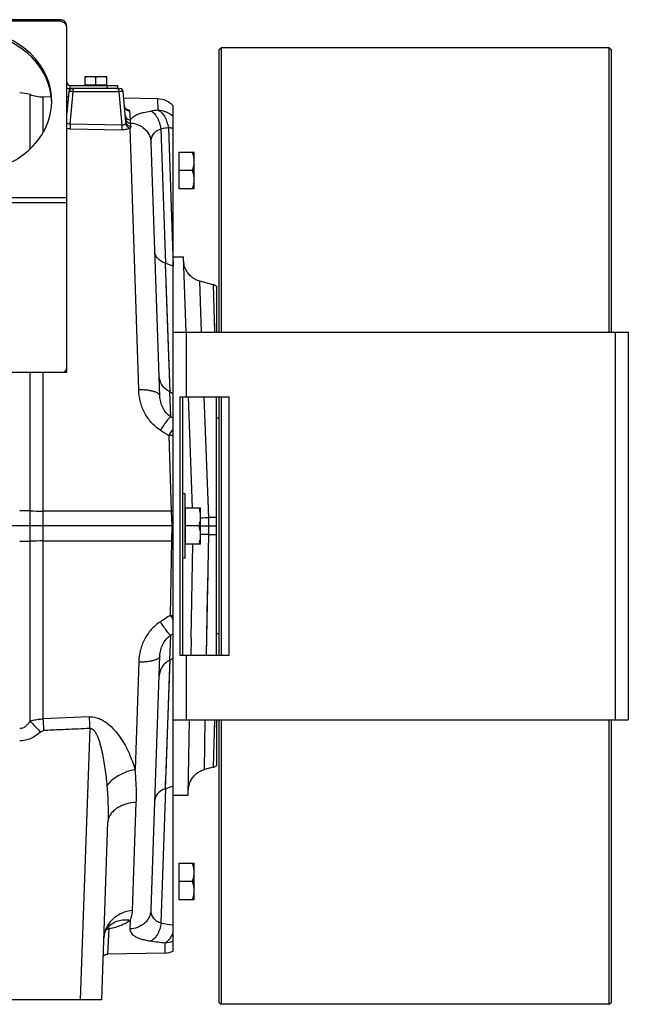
# Model space of a CAD drawing. Extents: x -3114 to 1181, y 8 to 2299.
# Tile 64 of 64: x 592 to 874, y 939 to 1396. Entities that reach past the tile are written whole.
import ezdxf

# ---------------------------------------------------------------- set-up
doc = ezdxf.new("R2010")
doc.units = 0
doc.header["$LTSCALE"] = 65.395
doc.layers.get('0').update_dxf_attribs({"linetype": 'CONTINUOUS'})
doc.layers.add('3_ALL_AXES', color=7, linetype='CONTINUOUS')

msp = doc.modelspace()

# ---------------------------------------------------------------- linework, layer by layer
at = {"color": 3, "linetype": 'CONTINUOUS'}
for p, q in [((610.87, 1395.7), (575.37, 1395.7)), ((610.87, 1395), (610.87, 1395.7)), ((613.87, 1232.13), (613.87, 1392.7)), ((615.37, 1365.2), (637.37, 1365.2)), ((380.87, 1232.13), (611.87, 1232.13))]:
    msp.add_line(p, q, dxfattribs=at)
at = {"color": 9, "linetype": 'CONTINUOUS'}
for p, q in [((610.87, 1395), (575.37, 1395)), ((615.37, 1363.7), (615.37, 1365.2)), ((615.43, 1347.2), (616.75, 1362.28)), ((616.75, 1363.7), (616.75, 1362.28)), ((638, 1362.28), (616.75, 1362.28)), ((632.37, 1365.2), (632.37, 1363.7)), ((638, 1362.28), (638, 1363.7)), ((638, 1362.28), (639.36, 1346.74)), ((596.79, 1335.67), (596.79, 1360.92)), ((602.81, 1359.88), (602.81, 1343.22)), ((655.97, 1358.95), (656.14, 1353.74)), ((643.4, 1349.16), (643.03, 1353.32)), ((615.43, 1347.2), (615.38, 1345.01)), ((615.38, 1345.01), (639.31, 1344.55)), ((639.36, 1346.74), (615.43, 1347.2)), ((639.36, 1346.74), (639.31, 1344.55)), ((647.2, 1223.85), (643.17, 1345.41)), ((643.56, 1346.24), (643.44, 1347.7)), ((659.82, 1282.54), (657.64, 1345.08)), ((660.97, 1345.51), (663.21, 1281.25)), ((613.87, 1313.03), (378.87, 1313.03)), ((613.87, 1310.74), (378.87, 1310.74)), ((661.82, 1222.83), (659.6, 1282.62)), ((659.8, 1277.3), (659.6, 1282.62)), ((661.36, 1235.14), (659.95, 1273.36)), ((676.38, 1250.7), (675.48, 1274.35)), ((681.67, 1272.69), (682.41, 1250.7)), ((682.27, 1254.81), (682.41, 1250.7)), ((669.22, 1250.7), (669.22, 1220.7)), ((868.22, 1070.7), (868.22, 1250.7)), ((596.79, 1070.15), (596.79, 1232.13)), ((602.81, 1232.13), (602.81, 1071.16)), ((662.06, 1211.43), (661.66, 1222.91)), ((679.64, 1164.62), (677.52, 1220.7)), ((663.22, 1210.72), (662.06, 1211.43)), ((661.15, 1202.64), (662.31, 1167.61)), ((662.31, 1167.61), (602.81, 1167.65)), ((679.64, 1164.62), (679.52, 1167.84)), ((683.22, 1164.59), (679.64, 1164.62)), ((679.78, 1160.7), (679.64, 1164.62)), ((678.65, 1100.69), (679.71, 1156.77)), ((679.65, 1153.56), (679.71, 1156.77)), ((679.71, 1156.77), (679.78, 1160.7)), ((679.71, 1156.77), (683.22, 1156.8)), ((602.81, 1153.75), (662.43, 1153.78)), ((662.43, 1153.78), (661.86, 1119.21)), ((679.17, 1128.31), (679.35, 1137.65)), ((678.65, 1100.7), (679.17, 1128.31)), ((662.06, 1109.97), (663.22, 1110.67)), ((661.66, 1098.48), (662.06, 1109.97)), ((647.2, 1097.54), (645.54, 1047.62)), ((659.6, 1038.77), (661.82, 1098.57)), ((661.7, 1095.42), (661.82, 1098.57)), ((669.22, 1100.7), (669.22, 1070.7)), ((661.04, 1077.53), (661.7, 1095.42)), ((677.64, 1047.62), (678.08, 1070.7)), ((682.41, 1070.69), (681.67, 1048.7)), ((682.41, 1070.7), (682.16, 1063.26)), ((624.47, 1066.74), (620.07, 940.7)), ((657.64, 976.31), (659.82, 1038.85)), ((644.33, 982.25), (646.09, 1032.43)), ((632.93, 962.04), (633.55, 973.81)), ((633.66, 975.28), (633.66, 975.28)), ((643.23, 977.77), (643.09, 973.69)), ((659.34, 967.25), (659.26, 962.5))]:
    msp.add_line(p, q, dxfattribs=at)
at = {"color": 7, "linetype": 'CONTINUOUS'}
for p, q in [((613.77, 1392.7), (613.87, 1392.7)), ((684.42, 1381.7), (685.42, 1382.7)), ((684.42, 1381.7), (684.42, 1250.7)), ((865.42, 1382.7), (685.42, 1382.7)), ((685.42, 1382.7), (685.42, 1250.7)), ((865.42, 1250.7), (865.42, 1382.7)), ((865.42, 1382.7), (866.42, 1381.7)), ((866.42, 1250.7), (866.42, 1381.7)), ((637.25, 1363.7), (615.37, 1363.7)), ((622.37, 1365.2), (622.37, 1365.4)), ((622.37, 1365.4), (632.37, 1365.4)), ((632.37, 1365.2), (632.37, 1365.4)), ((637.37, 1365.2), (637.37, 1363.7)), ((663.22, 1250.7), (874.22, 1250.7)), ((663.22, 1070.7), (663.22, 1250.7)), ((874.22, 1250.7), (874.22, 1070.7)), ((612.37, 1232.13), (612.37, 1232.2)), ((612.37, 1232.13), (613.87, 1232.13)), ((666.22, 1220.7), (689.22, 1220.7)), ((666.22, 1220.7), (666.22, 1100.7)), ((667.72, 1100.7), (667.72, 1220.7)), ((684.42, 1220.7), (684.42, 1100.7)), ((685.42, 1220.7), (685.42, 1100.7)), ((689.22, 1100.7), (689.22, 1220.7)), ((666.22, 1100.7), (689.22, 1100.7)), ((663.22, 1070.7), (874.22, 1070.7)), ((684.42, 1070.7), (684.42, 939.7)), ((685.42, 1070.7), (685.42, 938.7)), ((865.42, 938.7), (865.42, 1070.7)), ((866.42, 939.7), (866.42, 1070.7)), ((684.42, 939.7), (685.42, 938.7)), ((865.42, 938.7), (685.42, 938.7)), ((865.42, 938.7), (866.42, 939.7))]:
    msp.add_line(p, q, dxfattribs=at)
at = {"color": 6, "linetype": 'CONTINUOUS'}
for p, q in [((614.75, 1362.33), (613.87, 1352.27)), ((637.25, 1363.7), (638.5, 1363.7)), ((641.21, 1348.36), (639.99, 1362.33)), ((606.7, 1359.81), (602.81, 1359.88)), ((614.52, 1359.67), (613.87, 1359.69)), ((655.97, 1358.95), (640.26, 1359.22)), ((663.22, 1250.7), (663.22, 1355.65)), ((657.02, 1221.02), (652.91, 1338.64)), ((665.92, 1334.2), (672.92, 1334.2)), ((672.92, 1317.2), (672.92, 1334.2)), ((672.16, 1325.7), (665.92, 1325.7)), ((672.92, 1317.2), (665.92, 1317.2)), ((663.22, 1285.7), (668.01, 1285.7)), ((669.23, 1250.7), (668.01, 1285.7)), ((663.22, 1281.24), (663.21, 1281.25)), ((681.67, 1272.69), (675.48, 1274.35)), ((683.22, 1271.98), (683.22, 1250.7)), ((663.22, 1222.1), (661.82, 1222.83)), ((672.08, 1169.2), (670.28, 1220.7)), ((683.22, 1100.7), (683.22, 1220.7)), ((684.42, 1210.7), (683.22, 1210.7)), ((668.72, 1175.7), (667.72, 1175.7)), ((668.72, 1145.7), (668.72, 1175.7)), ((668.92, 1169.2), (675.92, 1169.2)), ((675.92, 1152.2), (675.92, 1169.2)), ((662.55, 1160.7), (321.37, 1160.7)), ((675.16, 1160.7), (668.92, 1160.7)), ((679.78, 1160.7), (683.22, 1160.7)), ((675.92, 1152.2), (668.92, 1152.2)), ((671.46, 1108.59), (672.22, 1152.2)), ((668.72, 1145.7), (667.72, 1145.7)), ((684.42, 1110.7), (683.22, 1110.7)), ((652.91, 982.76), (657.02, 1100.37)), ((661.82, 1098.57), (663.22, 1099.29)), ((624.21, 1072.11), (602.81, 1071.16)), ((663.22, 963.4), (663.22, 1070.7)), ((670.19, 1035.7), (670.8, 1070.7)), ((683.22, 1070.7), (683.22, 1049.42)), ((681.67, 1048.7), (677.64, 1047.62)), ((663.22, 1035.7), (670.19, 1035.7)), ((630.05, 940.7), (632.93, 1023.3)), ((665.92, 1004.2), (672.92, 1004.2)), ((672.92, 987.2), (672.92, 1004.2)), ((672.16, 995.7), (665.92, 995.7)), ((672.92, 987.2), (665.92, 987.2)), ((659.26, 962.5), (632.93, 962.04)), ((630.05, 940.7), (554.7, 940.7))]:
    msp.add_line(p, q, dxfattribs=at)
at = {"color": 2, "linetype": 'CONTINUOUS'}
for p, q in [((665.92, 1317.2), (665.92, 1334.2)), ((662.31, 1167.61), (662.55, 1160.7)), ((668.92, 1152.2), (668.92, 1169.2)), ((662.55, 1160.7), (662.43, 1153.78)), ((671.46, 1108.4), (671.33, 1100.7)), ((671.46, 1108.46), (671.46, 1108.4)), ((665.92, 987.2), (665.92, 1004.2))]:
    msp.add_line(p, q, dxfattribs=at)
at = {"color": 6, "linetype": 'CONTINUOUS'}
for points in [[(614.21, 1356.09), (614.2, 1356.04), (614.18, 1355.9), (614.15, 1355.75), (614.11, 1355.62), (614.07, 1355.48), (614.01, 1355.36), (613.96, 1355.24), (613.89, 1355.13), (613.87, 1355.1)], [(641.49, 1353.98), (641.5, 1353.97), (641.5, 1353.97), (641.49, 1353.98), (641.48, 1353.99), (641.45, 1354), (641.42, 1354.03), (641.38, 1354.05), (641.33, 1354.09), (641.28, 1354.13), (641.22, 1354.18), (641.16, 1354.25), (641.09, 1354.32), (641.02, 1354.4), (640.96, 1354.49), (640.89, 1354.59), (640.83, 1354.7), (640.77, 1354.82), (640.72, 1354.94), (640.68, 1355.07), (640.64, 1355.21), (640.61, 1355.35), (640.59, 1355.49), (640.59, 1355.53)], [(675.48, 1274.35), (675.14, 1274.45), (674.67, 1274.61), (674.2, 1274.79), (673.75, 1274.99), (673.31, 1275.22), (672.88, 1275.46), (672.47, 1275.73), (672.06, 1276.02), (671.67, 1276.33), (671.3, 1276.65), (670.95, 1277), (670.61, 1277.36), (670.29, 1277.73), (669.99, 1278.13), (669.71, 1278.53), (669.44, 1278.96), (669.2, 1279.39), (668.99, 1279.83), (668.79, 1280.29), (668.62, 1280.75), (668.47, 1281.22), (668.34, 1281.7), (668.24, 1282.19), (668.16, 1282.68), (668.11, 1283.17), (668.08, 1283.66)], [(670.23, 1038.14), (670.25, 1038.64), (670.3, 1039.14), (670.37, 1039.63), (670.47, 1040.13), (670.59, 1040.61), (670.74, 1041.09), (670.9, 1041.57), (671.1, 1042.03), (671.31, 1042.48), (671.55, 1042.93), (671.81, 1043.35), (672.09, 1043.77), (672.39, 1044.17), (672.71, 1044.56), (673.05, 1044.93), (673.41, 1045.28), (673.79, 1045.61), (674.18, 1045.92), (674.59, 1046.22), (675.01, 1046.49), (675.44, 1046.74), (675.89, 1046.97), (676.35, 1047.18), (676.81, 1047.36), (677.29, 1047.52), (677.64, 1047.62)], [(631.05, 969.36), (631.08, 969.88), (631.15, 970.45), (631.25, 970.99), (631.38, 971.5), (631.53, 972), (631.7, 972.46), (631.9, 972.9), (632.11, 973.32), (632.34, 973.72), (632.59, 974.09), (632.85, 974.44), (633.13, 974.76), (633.43, 975.07), (633.66, 975.28)], [(633.66, 975.28), (633.73, 975.34), (633.82, 975.41), (633.88, 975.46), (633.92, 975.49), (633.94, 975.5), (633.94, 975.5)], [(633.94, 975.5), (633.94, 975.5), (633.91, 975.48), (633.86, 975.46), (633.79, 975.42)], [(630.76, 961.06), (630.8, 961.1), (630.94, 961.25), (631.1, 961.38), (631.27, 961.51), (631.45, 961.62), (631.64, 961.73), (631.83, 961.81), (632.03, 961.89), (632.23, 961.95), (632.43, 961.99), (632.64, 962.02), (632.85, 962.04), (632.93, 962.04)]]:
    msp.add_lwpolyline(points, dxfattribs=at)
at = {"color": 9, "linetype": 'CONTINUOUS'}
for points in [[(659.8, 1044.09), (659.87, 1046.02), (661.04, 1077.53)], [(659.6, 1038.77), (659.67, 1040.47), (659.8, 1044.09)]]:
    msp.add_lwpolyline(points, dxfattribs=at)
at = {"color": 3, "linetype": 'CONTINUOUS'}
for centre, radius, start, end in [((610.87, 1392.7), 3, 0, 90), ((611.66, 1392.02), 2.21, 12.8186, 18.9884), ((611.77, 1392.05), 2.1, 0.0682, 12.8167), ((615.37, 1366.7), 1.5, 180, 270), ((611.87, 1234.13), 2, 270, 360)]:
    msp.add_arc(centre, radius, start, end, dxfattribs=at)
at = {"color": 7, "linetype": 'CONTINUOUS'}
msp.add_arc((615.37, 1366.7), 3, 239.9802, 270, dxfattribs=at)
at = {"color": 6, "linetype": 'CONTINUOUS'}
for centre, radius, start, end in [((616.25, 1362.2), 1.5, 90, 175), ((638.5, 1362.2), 1.5, 5, 90), ((592.02, 1346.7), 15, 71.4329, 90), ((603.16, 1379.88), 20, 251.4329, 269), ((655.79, 1348.95), 10, 42.0115, 89), ((655.03, 1269.98), 13.44, 69.1259, 70.1205), ((73.19, -256.23), 1646.8, 69.00524, 69.13144), ((680.38, 1267.86), 5, 55.3143, 75), ((642.15, 1184.92), 42.71, 62.5798, 62.8254), ((642.16, 1136.47), 42.7, 297.1746, 297.4203), ((680.38, 1053.53), 5, 285, 304.6857), ((655.03, 1051.41), 13.44, 289.8795, 290.8742), ((73.22, 2577.55), 1646.73, 290.86856, 290.99526), ((659.09, 972.5), 10, 271, 294.4345)]:
    msp.add_arc(centre, radius, start, end, dxfattribs=at)
at = {"color": 9, "linetype": 'CONTINUOUS'}
for centre, radius, start, end in [((611.85, 1356.29), 2.36, 328.7673, 354.9704), ((639.32, 1344.03), 10.33, 78.8605, 79.3378), ((639.51, 1345), 9.34, 77.4982, 78.8756), ((713.97, 914.94), 442.59, 97.5082, 97.9429), ((718.22, 884.85), 464.2, 97.085, 97.4991), ((662.53, 1156.21), 46.45, 89.1483, 91.7048), ((592.1, 763.45), 404.27, 89.3347, 90.0116), ((603.12, 1719.26), 551.61, 269.3426, 269.9678), ((671.52, 1451.63), 287.12, 270.8791, 271.6218), ((677.42, 941.17), 215.62, 89.3921, 90.3994), ((592.04, 1568.87), 415.18, 269.9973, 270.6564), ((603.04, 616.6), 537.14, 90.0238, 90.6658), ((640.57, 967.31), 10.55, 128.928, 130.8857), ((640.59, 967.28), 10.58, 128.509, 128.9288), ((718.42, 1438.11), 465.78, 262.5013, 263.1938), ((714.22, 1408.28), 444.44, 262.0577, 262.9065), ((659.18, 977.45), 10.2, 270.9096, 293.3616)]:
    msp.add_arc(centre, radius, start, end, dxfattribs=at)
at = {"color": 2, "linetype": 'CONTINUOUS'}
for centre, radius, start, end in [((672.24, 878.09), 289.69, 91.7834, 91.9636), ((667.27, 1441.18), 287.43, 269.0356, 269.1934), ((739.02, 1167.89), 91.23, 212.2466, 213.8188), ((662.48, 1166.29), 47.09, 269.2464, 270.9069), ((659.22, 1108.81), 12.25, 358.3953, 358.9998)]:
    msp.add_arc(centre, radius, start, end, dxfattribs=at)
at = {"color": 3, "linetype": 'CONTINUOUS'}
msp.add_ellipse((566.87, 1357.94), major_axis=(40, 0), ratio=0.8391, start_param=1.759451, end_param=7.639835, dxfattribs=at)
at = {"color": 7, "linetype": 'CONTINUOUS'}
msp.add_ellipse((566.87, 1356.79), major_axis=(40, 0), ratio=0.8391, start_param=6.300307, end_param=7.639835, dxfattribs=at)
at = {"color": 3, "linetype": 'CONTINUOUS'}
msp.add_open_spline([(613.76, 1392.74), (613.67, 1393), (613.38, 1393.51), (612.73, 1394.14), (611.87, 1394.66), (611.22, 1394.9), (610.87, 1395)], degree=3, knots=[0, 0, 0, 0, 0.214087, 0.45114, 0.714028, 1, 1, 1, 1], dxfattribs=at)
at = {"color": 9, "linetype": 'CONTINUOUS'}
for points, knots in [([(616.75, 1362.28), (616.62, 1362.28), (616.36, 1362.3), (616, 1362.32), (615.66, 1362.33), (615.36, 1362.35), (615.14, 1362.35), (615, 1362.35), (614.91, 1362.35), (614.85, 1362.35), (614.8, 1362.34), (614.77, 1362.34), (614.75, 1362.33), (614.75, 1362.33)], [0, 0, 0, 0, 0.194613, 0.38166, 0.554032, 0.705141, 0.829236, 0.879639, 0.921621, 0.954803, 0.978902, 0.993802, 1, 1, 1, 1]), ([(616.3, 1363.51), (616.31, 1363.52), (616.35, 1363.57), (616.39, 1363.62), (616.43, 1363.65)], [0, 0, 0, 0, 0.283671, 1, 1, 1, 1]), ([(639.99, 1362.33), (639.99, 1362.33), (639.97, 1362.34), (639.95, 1362.34), (639.9, 1362.35), (639.83, 1362.35), (639.75, 1362.35), (639.61, 1362.35), (639.39, 1362.35), (639.09, 1362.33), (638.75, 1362.32), (638.38, 1362.3), (638.13, 1362.28), (638, 1362.28)], [0, 0, 0, 0, 0.006198, 0.021098, 0.045197, 0.078379, 0.120361, 0.170764, 0.294859, 0.445968, 0.618339, 0.805387, 1, 1, 1, 1]), ([(640.59, 1355.53), (640.61, 1355.25), (640.77, 1354.66), (641.33, 1353.92), (642.13, 1353.44), (642.74, 1353.33), (643.03, 1353.32)], [0, 0, 0, 0, 0.238275, 0.495389, 0.755341, 1, 1, 1, 1]), ([(641.53, 1354.12), (641.74, 1354.07), (642.11, 1353.97), (642.53, 1353.81), (642.79, 1353.66), (642.94, 1353.54), (643.03, 1353.41), (643.03, 1353.32)], [0, 0, 0, 0, 0.363565, 0.650758, 0.764329, 0.858541, 1, 1, 1, 1]), ([(643.4, 1349.16), (643.53, 1349.41), (643.85, 1349.91), (644.53, 1350.56), (645.42, 1351.17), (646.51, 1351.72), (647.81, 1352.21), (649.91, 1352.81), (651.62, 1353.12), (652.81, 1353.29)], [0, 0, 0, 0, 0.078586, 0.166306, 0.266322, 0.380857, 0.511278, 0.658178, 1, 1, 1, 1]), ([(657.64, 1345.08), (657.48, 1345.99), (657.14, 1347.35), (656.47, 1349.07), (655.87, 1350.27), (655.18, 1351.33), (654.25, 1352.42), (653.4, 1353.05), (652.81, 1353.29)], [0, 0, 0, 0, 0.282313, 0.424186, 0.561135, 0.68938, 0.806154, 1, 1, 1, 1]), ([(656.14, 1353.74), (656.73, 1353.51), (657.56, 1352.91), (658.48, 1351.84), (659.41, 1350.44), (660.34, 1348.32), (660.8, 1346.48), (660.97, 1345.51)], [0, 0, 0, 0, 0.190874, 0.303004, 0.426133, 0.700475, 1, 1, 1, 1]), ([(656.14, 1353.74), (657.45, 1353.72), (660.09, 1353.17), (662.31, 1351.65), (663.22, 1350.72)], [0, 0, 0, 0, 0.501987, 1, 1, 1, 1]), ([(640.96, 1351.32), (640.98, 1351.04), (641.14, 1350.46), (641.7, 1349.74), (642.5, 1349.27), (643.11, 1349.16), (643.4, 1349.16)], [0, 0, 0, 0, 0.23584, 0.491844, 0.752859, 1, 1, 1, 1]), ([(641.21, 1348.36), (641.23, 1348.21), (641.22, 1347.9), (641.11, 1347.61), (641.04, 1347.48)], [0, 0, 0, 0, 0.502147, 1, 1, 1, 1]), ([(641.09, 1349.83), (641.11, 1349.56), (641.22, 1349.15), (641.52, 1348.67), (641.93, 1348.22), (642.57, 1347.83), (643.16, 1347.71), (643.44, 1347.7)], [0, 0, 0, 0, 0.235276, 0.361613, 0.491334, 0.751877, 1, 1, 1, 1]), ([(641.21, 1348.36), (641.24, 1348.09), (641.35, 1347.68), (641.65, 1347.2), (642.05, 1346.77), (642.69, 1346.38), (643.27, 1346.26), (643.56, 1346.24)], [0, 0, 0, 0, 0.234546, 0.360584, 0.490145, 0.750947, 1, 1, 1, 1]), ([(643.44, 1347.7), (643.43, 1347.82), (643.4, 1348.31), (643.39, 1348.8), (643.4, 1349.16)], [0, 0, 0, 0, 0.256977, 1, 1, 1, 1]), ([(615.43, 1347.2), (615.12, 1347.18), (614.51, 1347.28), (614.03, 1347.67), (613.87, 1347.9)], [0, 0, 0, 0, 0.522733, 1, 1, 1, 1]), ([(615.38, 1345.01), (615.26, 1345.02), (614.75, 1345.04), (614.24, 1345.09), (613.87, 1345.15)], [0, 0, 0, 0, 0.254891, 1, 1, 1, 1]), ([(643.17, 1345.41), (642.96, 1345.26), (642.45, 1345), (641.55, 1344.73), (640.48, 1344.57), (639.71, 1344.55), (639.31, 1344.55)], [0, 0, 0, 0, 0.188281, 0.425419, 0.701926, 1, 1, 1, 1]), ([(641.04, 1347.48), (640.97, 1347.35), (640.78, 1347.1), (640.38, 1346.84), (639.89, 1346.7), (639.53, 1346.71), (639.36, 1346.74)], [0, 0, 0, 0, 0.229195, 0.468762, 0.725508, 1, 1, 1, 1]), ([(641.04, 1347.48), (641.17, 1346.98), (641.71, 1346.04), (642.67, 1345.5), (643.17, 1345.41)], [0, 0, 0, 0, 0.508228, 1, 1, 1, 1]), ([(643.56, 1346.24), (643.56, 1346.17), (643.55, 1346.03), (643.45, 1345.72), (643.29, 1345.53), (643.17, 1345.41)], [0, 0, 0, 0, 0.224483, 0.457296, 1, 1, 1, 1]), ([(643.44, 1347.7), (644.63, 1347.64), (647.05, 1347.12), (650.2, 1345.11), (652.33, 1342.1), (652.87, 1339.76), (652.91, 1338.64)], [0, 0, 0, 0, 0.247793, 0.509381, 0.765181, 1, 1, 1, 1]), ([(652.91, 1338.64), (652.88, 1339.34), (653.01, 1340.74), (653.89, 1342.68), (655.5, 1344.21), (656.88, 1344.84), (657.64, 1345.08)], [0, 0, 0, 0, 0.244986, 0.480009, 0.725133, 1, 1, 1, 1]), ([(663.22, 1345.31), (663.05, 1345.33), (662.3, 1345.42), (661.55, 1345.48), (660.97, 1345.51)], [0, 0, 0, 0, 0.228595, 1, 1, 1, 1]), ([(657.02, 1221.02), (657.01, 1221.11), (656.98, 1221.31), (656.84, 1221.6), (656.61, 1221.89), (656.14, 1222.29), (655.31, 1222.75), (654.04, 1223.18), (652.5, 1223.52), (650.79, 1223.75), (649, 1223.87), (647.79, 1223.87), (647.2, 1223.85)], [0, 0, 0, 0, 0.026377, 0.055443, 0.088908, 0.128054, 0.226221, 0.351733, 0.500429, 0.664337, 0.833881, 1, 1, 1, 1]), ([(657.23, 1205.14), (655.66, 1206.15), (652.81, 1208.62), (649.68, 1213.25), (647.76, 1218.43), (647.26, 1222.05), (647.2, 1223.85)], [0, 0, 0, 0, 0.254305, 0.506009, 0.75459, 1, 1, 1, 1]), ([(662.06, 1211.43), (661.27, 1211.94), (659.83, 1213.21), (658.26, 1215.58), (657.3, 1218.24), (657.05, 1220.09), (657.02, 1221.02)], [0, 0, 0, 0, 0.252139, 0.503349, 0.752813, 1, 1, 1, 1]), ([(662.06, 1211.43), (661.96, 1211.38), (661.72, 1211.2), (661.33, 1210.82), (660.84, 1210.25), (660.24, 1209.5), (659.55, 1208.58), (658.52, 1207.12), (657.75, 1205.95), (657.23, 1205.14)], [0, 0, 0, 0, 0.04236, 0.10998, 0.204987, 0.326555, 0.472393, 0.637414, 1, 1, 1, 1]), ([(661.15, 1202.64), (661.33, 1202.92), (662, 1203.97), (662.7, 1205.01), (663.22, 1205.77)], [0, 0, 0, 0, 0.264595, 1, 1, 1, 1]), ([(657.23, 1116.25), (655.66, 1115.25), (652.81, 1112.78), (649.68, 1108.14), (647.76, 1102.97), (647.26, 1099.34), (647.2, 1097.54)], [0, 0, 0, 0, 0.254305, 0.506008, 0.754589, 1, 1, 1, 1]), ([(662.06, 1109.97), (661.96, 1110.01), (661.72, 1110.19), (661.33, 1110.57), (660.84, 1111.14), (660.24, 1111.89), (659.55, 1112.81), (658.52, 1114.27), (657.75, 1115.44), (657.23, 1116.25)], [0, 0, 0, 0, 0.04236, 0.10998, 0.204987, 0.326555, 0.472393, 0.637414, 1, 1, 1, 1]), ([(657.02, 1100.37), (657.05, 1101.3), (657.3, 1103.16), (658.26, 1105.81), (659.83, 1108.19), (661.27, 1109.45), (662.06, 1109.97)], [0, 0, 0, 0, 0.247187, 0.496651, 0.747861, 1, 1, 1, 1]), ([(657.02, 1100.37), (657.01, 1100.28), (656.98, 1100.08), (656.84, 1099.79), (656.61, 1099.51), (656.14, 1099.1), (655.3, 1098.65), (654.04, 1098.21), (652.5, 1097.87), (650.79, 1097.64), (649, 1097.53), (647.79, 1097.53), (647.2, 1097.54)], [0, 0, 0, 0, 0.026378, 0.05545, 0.088921, 0.128074, 0.226254, 0.351772, 0.500465, 0.664364, 0.833895, 1, 1, 1, 1]), ([(596.79, 1070.15), (596.48, 1069.67), (595.83, 1068.78), (594.7, 1067.64), (593.43, 1066.86), (592.47, 1066.66), (592.02, 1066.66)], [0, 0, 0, 0, 0.27876, 0.538585, 0.777266, 1, 1, 1, 1]), ([(596.79, 1070.15), (597.28, 1070.31), (598.5, 1070.66), (600.13, 1070.96), (601.66, 1071.12), (602.43, 1071.15), (602.81, 1071.16)], [0, 0, 0, 0, 0.247909, 0.622774, 0.811227, 1, 1, 1, 1]), ([(596.79, 1070.15), (597.17, 1069.76), (598.78, 1068.07), (600.37, 1066.36), (601.57, 1065.03)], [0, 0, 0, 0, 0.232176, 1, 1, 1, 1]), ([(602.81, 1071.16), (602.83, 1070.73), (602.92, 1068.91), (603.01, 1067.1), (603.08, 1065.73)], [0, 0, 0, 0, 0.239225, 1, 1, 1, 1]), ([(624.21, 1072.11), (625, 1072.15), (626.59, 1072.05), (628.86, 1071.4), (630.94, 1070.37), (633.42, 1068.65), (636.07, 1066.06), (638.7, 1062.59), (640.91, 1058.96), (642.77, 1055.23), (644.32, 1051.46), (645.17, 1048.9), (645.54, 1047.62)], [0, 0, 0, 0, 0.068638, 0.136597, 0.203498, 0.269294, 0.397854, 0.523317, 0.646124, 0.766471, 0.884427, 1, 1, 1, 1]), ([(624.21, 1072.11), (624.23, 1071.67), (624.32, 1069.88), (624.41, 1068.09), (624.47, 1066.74)], [0, 0, 0, 0, 0.24509, 1, 1, 1, 1]), ([(601.57, 1065.03), (600.91, 1064.44), (599.52, 1063.34), (597.2, 1062.02), (594.68, 1061.15), (592.9, 1060.95), (592.02, 1060.95)], [0, 0, 0, 0, 0.249948, 0.499941, 0.749981, 1, 1, 1, 1]), ([(601.57, 1065.03), (601.79, 1065.23), (602.25, 1065.56), (602.81, 1065.71), (603.08, 1065.73)], [0, 0, 0, 0, 0.526729, 1, 1, 1, 1]), ([(624.47, 1066.74), (624.65, 1066.77), (625.02, 1066.77), (625.56, 1066.58), (626.06, 1066.23), (626.7, 1065.57), (627.39, 1064.48), (628.09, 1062.99), (628.71, 1061.34), (629.25, 1059.58), (629.74, 1057.75), (630.33, 1055.23), (630.96, 1052.01), (631.57, 1048.09), (632.07, 1044.12), (632.33, 1041.47), (632.44, 1040.13)], [0, 0, 0, 0, 0.018546, 0.037641, 0.05845, 0.081425, 0.133217, 0.190897, 0.252396, 0.316399, 0.382081, 0.448968, 0.584972, 0.722719, 0.861263, 1, 1, 1, 1]), ([(645.54, 1047.62), (644.19, 1047.36), (641.49, 1046.62), (637.78, 1044.93), (634.67, 1042.78), (633.04, 1041.03), (632.44, 1040.13)], [0, 0, 0, 0, 0.268856, 0.540996, 0.790774, 1, 1, 1, 1]), ([(646.09, 1032.43), (646.13, 1033.67), (646.17, 1036.16), (646.09, 1039.92), (645.89, 1043.75), (645.67, 1046.33), (645.54, 1047.62)], [0, 0, 0, 0, 0.243246, 0.490764, 0.742876, 1, 1, 1, 1]), ([(632.44, 1040.13), (632.69, 1037.31), (633.03, 1031.7), (633.03, 1026.08), (632.93, 1023.3)], [0, 0, 0, 0, 0.504801, 1, 1, 1, 1]), ([(646.09, 1032.43), (644.42, 1032.34), (641.94, 1031.92), (638.86, 1030.75), (636.81, 1029.6), (635.13, 1028.2), (633.9, 1026.64), (633.14, 1024.99), (632.95, 1023.85), (632.93, 1023.3)], [0, 0, 0, 0, 0.287038, 0.429591, 0.565138, 0.690273, 0.803613, 0.906026, 1, 1, 1, 1]), ([(652.91, 982.76), (652.89, 982.2), (652.74, 981.05), (652.17, 979.36), (651.24, 977.75), (649.55, 975.84), (646.8, 974.16), (644.3, 973.7), (643.09, 973.69)], [0, 0, 0, 0, 0.113957, 0.234781, 0.36129, 0.491697, 0.753227, 1, 1, 1, 1]), ([(657.64, 976.31), (656.88, 976.55), (655.5, 977.18), (653.89, 978.71), (653.01, 980.65), (652.88, 982.05), (652.91, 982.76)], [0, 0, 0, 0, 0.274867, 0.519991, 0.755014, 1, 1, 1, 1]), ([(644.33, 982.25), (642.58, 982.08), (639.09, 981.18), (635.37, 978.65), (633.15, 975.97), (631.97, 973.8), (631.26, 971.58), (631.07, 970.09), (631.05, 969.36)], [0, 0, 0, 0, 0.261971, 0.526914, 0.654748, 0.776738, 0.891951, 1, 1, 1, 1]), ([(643.23, 977.77), (643.4, 978.12), (643.71, 978.82), (644.15, 980.31), (644.31, 981.47), (644.33, 982.25)], [0, 0, 0, 0, 0.249604, 0.498626, 1, 1, 1, 1]), ([(632.21, 973.49), (632.32, 973.55), (632.74, 973.73), (633.21, 973.81), (633.55, 973.81)], [0, 0, 0, 0, 0.260116, 1, 1, 1, 1]), ([(633.55, 973.81), (633.5, 974.01), (633.41, 974.35), (633.24, 974.68), (633.15, 974.79)], [0, 0, 0, 0, 0.585901, 1, 1, 1, 1]), ([(633.55, 973.81), (634.55, 974.03), (636.44, 974.5), (639.08, 975.4), (641.34, 976.46), (642.66, 977.31), (643.23, 977.77)], [0, 0, 0, 0, 0.290232, 0.555247, 0.792131, 1, 1, 1, 1]), ([(634, 975.56), (634.62, 976.05), (635.99, 976.91), (638.3, 977.71), (640.75, 978.02), (642.41, 977.9), (643.23, 977.77)], [0, 0, 0, 0, 0.243543, 0.492798, 0.745946, 1, 1, 1, 1]), ([(643.09, 973.69), (643.08, 973.37), (643.16, 972.71), (643.61, 971.78), (644.38, 970.94), (645.47, 970.18), (646.87, 969.51), (648.58, 968.94), (650.6, 968.46), (652.04, 968.21), (652.81, 968.11)], [0, 0, 0, 0, 0.079007, 0.160768, 0.252528, 0.360094, 0.487322, 0.636302, 0.807535, 1, 1, 1, 1]), ([(657.64, 976.31), (657.48, 975.4), (657.14, 974.05), (656.47, 972.33), (655.88, 971.14), (655.19, 970.08), (654.26, 968.98), (653.41, 968.34), (652.81, 968.11)], [0, 0, 0, 0, 0.281132, 0.422742, 0.559668, 0.688114, 0.805246, 1, 1, 1, 1]), ([(659.34, 967.25), (660.19, 967.56), (661.35, 968.59), (662.5, 970.34), (663, 971.42), (663.22, 972.01)], [0, 0, 0, 0, 0.432645, 0.701209, 1, 1, 1, 1])]:
    msp.add_open_spline(points, degree=3, knots=knots, dxfattribs=at)
at = {"color": 6, "linetype": 'CONTINUOUS'}
for points, knots in [([(672.92, 1329.95), (672.92, 1330.67), (672.78, 1332.11), (672.39, 1333.51), (672.16, 1334.2)], [0, 0, 0, 0, 0.498124, 1, 1, 1, 1]), ([(672.16, 1325.7), (672.39, 1326.38), (672.78, 1327.78), (672.92, 1329.23), (672.92, 1329.95)], [0, 0, 0, 0, 0.501876, 1, 1, 1, 1]), ([(672.92, 1321.45), (672.92, 1322.17), (672.78, 1323.61), (672.39, 1325.01), (672.16, 1325.7)], [0, 0, 0, 0, 0.498124, 1, 1, 1, 1]), ([(672.16, 1317.2), (672.39, 1317.88), (672.78, 1319.28), (672.92, 1320.73), (672.92, 1321.45)], [0, 0, 0, 0, 0.501876, 1, 1, 1, 1]), ([(659.6, 1282.62), (658.88, 1282.88), (657.58, 1283.5), (656, 1284.77), (654.97, 1286.25), (654.7, 1287.36), (654.68, 1287.89)], [0, 0, 0, 0, 0.300974, 0.563355, 0.792019, 1, 1, 1, 1]), ([(661.66, 1222.91), (660.92, 1223.29), (659.56, 1224.22), (657.98, 1226.03), (656.98, 1228.11), (656.72, 1229.61), (656.69, 1230.35)], [0, 0, 0, 0, 0.267424, 0.520604, 0.763003, 1, 1, 1, 1]), ([(675.92, 1164.95), (675.92, 1165.67), (675.78, 1167.11), (675.39, 1168.51), (675.16, 1169.2)], [0, 0, 0, 0, 0.498124, 1, 1, 1, 1]), ([(675.16, 1160.7), (675.39, 1161.38), (675.78, 1162.78), (675.92, 1164.23), (675.92, 1164.95)], [0, 0, 0, 0, 0.501876, 1, 1, 1, 1]), ([(675.92, 1156.45), (675.92, 1157.17), (675.78, 1158.61), (675.39, 1160.01), (675.16, 1160.7)], [0, 0, 0, 0, 0.498124, 1, 1, 1, 1]), ([(675.16, 1152.2), (675.39, 1152.88), (675.78, 1154.28), (675.92, 1155.73), (675.92, 1156.45)], [0, 0, 0, 0, 0.501876, 1, 1, 1, 1]), ([(679.78, 1160.7), (679.43, 1160.7), (678.15, 1160.69), (676.86, 1160.69), (675.92, 1160.69)], [0, 0, 0, 0, 0.27006, 1, 1, 1, 1]), ([(661.66, 1098.48), (660.92, 1098.1), (659.56, 1097.18), (657.98, 1095.36), (656.98, 1093.28), (656.72, 1091.79), (656.69, 1091.05)], [0, 0, 0, 0, 0.267424, 0.520603, 0.763001, 1, 1, 1, 1]), ([(624.47, 1066.74), (622.69, 1066.65), (619.57, 1066.49), (615.11, 1066.29), (609.76, 1066.06), (605.75, 1065.86), (603.08, 1065.73)], [0, 0, 0, 0, 0.25, 0.4375, 0.625, 1, 1, 1, 1]), ([(659.6, 1038.77), (658.88, 1038.51), (657.58, 1037.9), (656, 1036.63), (654.97, 1035.14), (654.7, 1034.04), (654.68, 1033.51)], [0, 0, 0, 0, 0.300974, 0.563355, 0.792017, 1, 1, 1, 1]), ([(672.92, 999.95), (672.92, 1000.67), (672.78, 1002.11), (672.39, 1003.51), (672.16, 1004.2)], [0, 0, 0, 0, 0.498124, 1, 1, 1, 1]), ([(672.16, 995.7), (672.39, 996.38), (672.78, 997.78), (672.92, 999.23), (672.92, 999.95)], [0, 0, 0, 0, 0.501876, 1, 1, 1, 1]), ([(672.92, 991.45), (672.92, 992.17), (672.78, 993.61), (672.39, 995.01), (672.16, 995.7)], [0, 0, 0, 0, 0.498124, 1, 1, 1, 1]), ([(672.16, 987.2), (672.39, 987.88), (672.78, 989.28), (672.92, 990.73), (672.92, 991.45)], [0, 0, 0, 0, 0.501876, 1, 1, 1, 1])]:
    msp.add_open_spline(points, degree=3, knots=knots, dxfattribs=at)
at = {"color": 9, "linetype": 'CONTINUOUS'}
for points in [[(657.23, 1205.14), (658.54, 1204.31), (659.84, 1203.47), (661.15, 1202.64)], [(661.86, 1119.21), (660.32, 1118.22), (658.77, 1117.24), (657.23, 1116.25)]]:
    msp.add_open_spline(points, degree=3, dxfattribs=at)
at = {"layer": '3_ALL_AXES', "color": 7, "linetype": 'CONTINUOUS'}
for p, q in [((622.37, 1365.4), (622.37, 1369.4)), ((622.37, 1369.4), (632.37, 1369.4)), ((627.37, 1365.4), (627.37, 1368.95)), ((632.37, 1365.4), (632.37, 1369.4))]:
    msp.add_line(p, q, dxfattribs=at)
for points, knots in [([(622.37, 1368.95), (622.78, 1369.09), (623.4, 1369.25), (624.24, 1369.38), (624.66, 1369.4), (624.87, 1369.4)], [0, 0, 0, 0, 0.501603, 0.751076, 1, 1, 1, 1]), ([(624.87, 1369.4), (625.08, 1369.4), (625.51, 1369.38), (626.35, 1369.25), (626.97, 1369.09), (627.37, 1368.95)], [0, 0, 0, 0, 0.248924, 0.498397, 1, 1, 1, 1]), ([(627.37, 1368.95), (627.78, 1369.09), (628.4, 1369.25), (629.24, 1369.38), (629.66, 1369.4), (629.87, 1369.4)], [0, 0, 0, 0, 0.501603, 0.751076, 1, 1, 1, 1]), ([(629.87, 1369.4), (630.08, 1369.4), (630.51, 1369.38), (631.35, 1369.25), (631.97, 1369.09), (632.37, 1368.95)], [0, 0, 0, 0, 0.248924, 0.498397, 1, 1, 1, 1])]:
    msp.add_open_spline(points, degree=3, knots=knots, dxfattribs=at)

doc.saveas('drawing.dxf')
